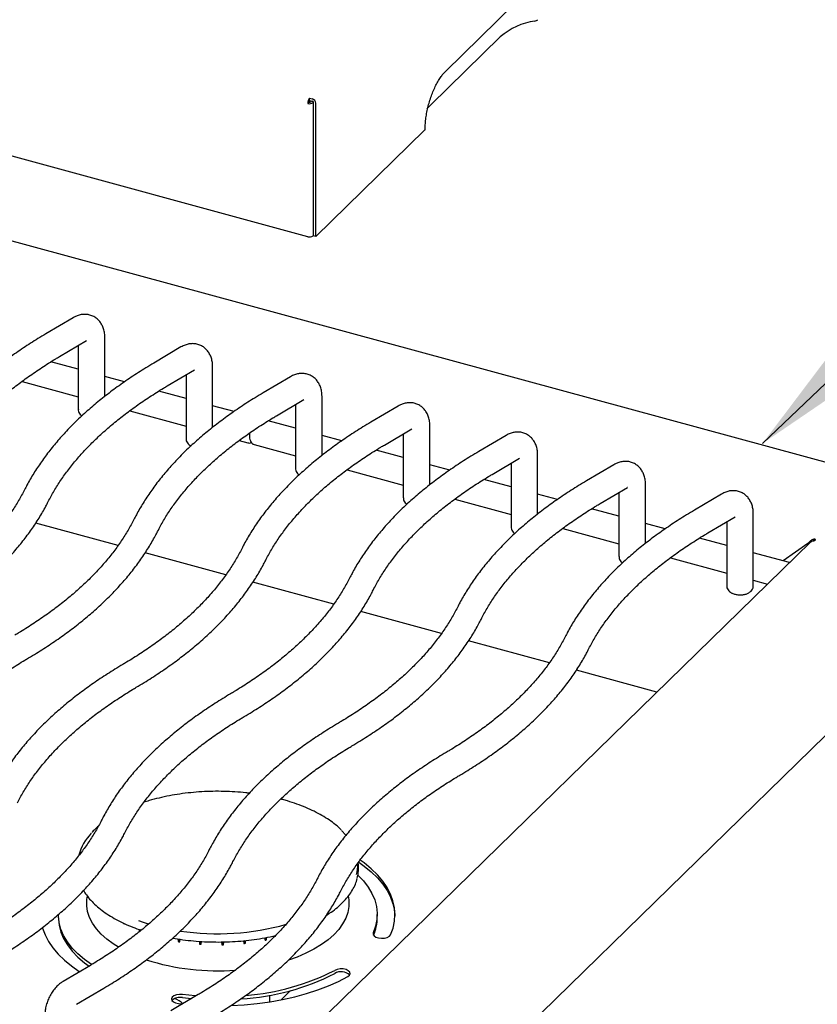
# Model space of a CAD drawing. Header units: inches. Extents: x 35 to 165, y 14 to 115.
# Tile 37 of 39: x 141 to 149, y 89 to 99. Entities that reach past the tile are written whole.
import ezdxf

# ---------------------------------------------------------------- set-up
doc = ezdxf.new("R2010")
doc.units = ezdxf.units.IN
doc.header["$LTSCALE"] = 12
doc.header["$MEASUREMENT"] = 0
doc.layers.add('FORMAT', color=7, linetype='Continuous')
doc.dimstyles.new('SLDDIMSTYLE2', dxfattribs={"dimtxt": 0.18, "dimasz": 1.56, "dimexe": 0, "dimexo": 0.0625, "dimgap": 0, "dimtad": 0, "dimtih": 1, "dimtoh": 1, "dimdec": 0, "dimrnd": 1e-09, "dimzin": 0, "dimdsep": 46, "dimlunit": 5, "dimtxsty": 'Standard', "dimsah": 1, "dimcen": 0.09, "dimadec": 0, "dimazin": 0, "dimtfac": 1.56, "dimtdec": 0, "dimtofl": 0, "dimtmove": 0, "dimatfit": 3, "dimfxl": 1, "dimfrac": 2, "dimtolj": 1, "dimtzin": 0, "dimarcsym": 0})

msp = doc.modelspace()

# ---------------------------------------------------------------- linework, layer by layer
at = {"color": 7, "linetype": 'Continuous', "lineweight": 25}
for p, q in [((143.8176, 96.9766), (129.106, 100.9749)), ((145.2741, 98.7243), (146.01, 99.4426)), ((145.8552, 99.0911), (145.1192, 98.3729)), ((143.8379, 98.4185), (143.8379, 98.4429)), ((143.8379, 98.4429), (143.8644, 98.4357)), ((143.8379, 98.4185), (143.8644, 98.4113)), ((143.8309, 98.3988), (143.8176, 98.3858)), ((143.8512, 98.402), (143.8615, 98.4121)), ((143.8764, 98.3952), (143.8776, 98.3964)), ((143.8777, 96.9856), (143.8777, 98.3948)), ((143.9029, 96.9788), (143.9029, 98.388)), ((145.0539, 98.1021), (143.9029, 96.9788)), ((151.1525, 94.0868), (136.9599, 97.944)), ((143.8777, 96.9873), (143.8764, 96.986)), ((143.9029, 96.9788), (143.8777, 96.9856)), ((141.3358, 96.12), (141.047, 95.9493)), ((141.1898, 95.7078), (141.4786, 95.8786)), ((141.3901, 95.8262), (141.3901, 95.148)), ((141.4786, 95.8786), (141.4784, 95.8785)), ((141.6706, 95.2876), (141.6706, 95.9114)), ((142.4767, 95.81), (142.1879, 95.6392)), ((141.3901, 95.5748), (141.1012, 95.6534)), ((142.8115, 94.9599), (142.8115, 95.6013)), ((141.8806, 95.4415), (141.6706, 95.4986)), ((142.3307, 95.3977), (142.6195, 95.5685)), ((142.531, 95.5162), (142.531, 94.8379)), ((142.6195, 95.5685), (142.6193, 95.5684)), ((140.7946, 95.446), (141.3901, 95.2841)), ((143.6342, 95.4954), (143.3454, 95.3246)), ((142.531, 95.2648), (142.2421, 95.3433)), ((143.0381, 95.127), (142.8115, 95.1885)), ((143.4882, 95.0832), (143.777, 95.2539)), ((143.6885, 95.2016), (143.6885, 94.5233)), ((143.777, 95.2539), (143.7768, 95.2538)), ((143.969, 94.663), (143.969, 95.2867)), ((144.7751, 95.1853), (144.4863, 95.0146)), ((141.9355, 95.1359), (142.531, 94.9741)), ((143.6885, 94.9502), (143.3995, 95.0287)), ((145.1099, 94.3529), (145.1099, 94.9767)), ((144.179, 94.8169), (143.969, 94.8739)), ((144.6291, 94.7731), (144.9179, 94.9438)), ((144.8294, 94.8915), (144.8294, 94.2133)), ((144.9179, 94.9438), (144.9177, 94.9437)), ((145.916, 94.8752), (145.6272, 94.7045)), ((143.0929, 94.8214), (143.1839, 94.7966)), ((143.2503, 94.7786), (143.6885, 94.6595)), ((144.8294, 94.6401), (144.5404, 94.7186)), ((146.2508, 94.0428), (146.2508, 94.6666)), ((145.3199, 94.5068), (145.1099, 94.5639)), ((145.77, 94.463), (146.0588, 94.6338)), ((145.9703, 94.5814), (145.9703, 93.9032)), ((146.0588, 94.6338), (146.0586, 94.6337)), ((147.0569, 94.5652), (146.7681, 94.3944)), ((144.2338, 94.5113), (144.8294, 94.3494)), ((145.9703, 94.33), (145.6813, 94.4086)), ((147.3917, 93.7328), (147.3917, 94.3565)), ((146.4608, 94.1967), (146.2508, 94.2538)), ((146.9109, 94.1529), (147.1997, 94.3237)), ((147.1112, 94.2714), (147.1112, 93.5931)), ((147.1997, 94.3237), (147.1995, 94.3236)), ((148.1978, 94.2551), (147.909, 94.0843)), ((145.3747, 94.2012), (145.9703, 94.0394)), ((147.1112, 94.02), (146.8222, 94.0985)), ((148.5326, 93.283), (148.5326, 94.0465)), ((141.8114, 93.7105), (140.9395, 93.9475)), ((147.6017, 93.8867), (147.3917, 93.9437)), ((148.0518, 93.8429), (148.3406, 94.0136)), ((148.2521, 93.9613), (148.2521, 93.283)), ((148.3406, 94.0136), (148.3404, 94.0135)), ((146.5156, 93.8911), (147.1112, 93.7293)), ((149.1371, 93.7456), (142.8711, 87.6298)), ((148.2521, 93.7099), (147.9631, 93.7884)), ((149.1106, 93.7319), (148.8472, 93.5482)), ((149.1715, 93.7535), (149.1715, 93.7779)), ((142.9522, 93.4004), (142.097, 93.6329)), ((148.9157, 93.5295), (148.5326, 93.6337)), ((144.3126, 86.8364), (151.1702, 93.5296)), ((147.6565, 93.5811), (148.2521, 93.4192)), ((144.0931, 93.0904), (143.2379, 93.3228)), ((148.5326, 93.343), (148.6828, 93.3021)), ((145.234, 92.7803), (144.3788, 93.0127)), ((146.3749, 92.4702), (145.5197, 92.7027)), ((147.5134, 92.1608), (146.6606, 92.3926)), ((141.4857, 90.0018), (141.4837, 89.99)), ((144.2486, 89.99), (144.2466, 90.0016)), ((141.1786, 89.8078), (141.1786, 89.7756)), ((144.5536, 89.7756), (144.5536, 89.8078)), ((142.0346, 89.649), (142.0343, 89.6347)), ((142.0484, 89.644), (142.0343, 89.6347)), ((142.0499, 89.6376), (142.0509, 89.6431)), ((143.3619, 89.5614), (143.3657, 89.5358)), ((143.3822, 89.5393), (143.3643, 89.5619)), ((143.3822, 89.5393), (143.3829, 89.5653)), ((142.4449, 89.5489), (142.446, 89.521)), ((142.4618, 89.5462), (142.446, 89.521)), ((142.463, 89.5182), (142.4668, 89.5455)), ((142.6721, 89.5239), (142.6743, 89.4934)), ((142.6822, 89.5232), (142.6743, 89.4934)), ((142.6919, 89.4921), (142.6954, 89.5223)), ((142.9053, 89.5176), (142.9084, 89.4866)), ((142.9061, 89.5176), (142.9084, 89.4866)), ((142.9262, 89.487), (142.9239, 89.5178)), ((142.9262, 89.487), (142.9289, 89.5179)), ((143.1375, 89.5302), (143.1412, 89.5009)), ((143.1586, 89.5029), (143.1468, 89.5311)), ((143.1586, 89.5029), (143.1603, 89.5324)), ((141.5178, 89.2699), (141.229, 89.0992)), ((141.3718, 88.8577), (141.6605, 89.0285)), ((142.6587, 88.9599), (142.3699, 88.7891)), ((143.4164, 88.8846), (143.4164, 88.954)), ((143.5369, 88.906), (143.6354, 89.0021)), ((142.4501, 88.8662), (142.497, 88.861)), ((142.4917, 88.9282), (142.5885, 88.9184))]:
    msp.add_line(p, q, dxfattribs=at)
at = {"color": 7, "linetype": 'Continuous', "lineweight": 25, "flags": 128}
for points in [[(145.0821, 98.3299), (145.0927, 98.3438), (145.1192, 98.3729)], [(149.1259, 93.7438), (149.1302, 93.743), (149.134, 93.7426)], [(149.1799, 93.7639), (149.1848, 93.7653), (149.1883, 93.7675), (149.1899, 93.7702), (149.1893, 93.7731), (149.1867, 93.7756), (149.1824, 93.7774), (149.1771, 93.7782), (149.1715, 93.7779)], [(144.1757, 90.6962), (144.222, 90.647), (144.2234, 90.6453)], [(144.358, 90.3606), (144.4146, 90.3202), (144.4893, 90.259), (144.5549, 90.1952), (144.6111, 90.129), (144.6575, 90.0609), (144.6939, 89.9911), (144.72, 89.9202), (144.7358, 89.8484), (144.7409, 89.7917)], [(144.6944, 89.5935), (144.7204, 89.6645), (144.736, 89.7362), (144.7411, 89.8084), (144.7358, 89.8806), (144.72, 89.9523), (144.6939, 90.0233), (144.6575, 90.093), (144.6111, 90.1612), (144.5549, 90.2273), (144.4893, 90.2912), (144.4146, 90.3523), (144.3743, 90.3816)], [(144.3487, 90.2229), (144.4065, 90.1627), (144.457, 90.0977), (144.4971, 90.0309), (144.5267, 89.9625), (144.5455, 89.8932), (144.5534, 89.8233), (144.5503, 89.7534), (144.5364, 89.6838), (144.5116, 89.6149)], [(141.814, 89.4614), (141.7604, 89.4956), (141.6915, 89.5468), (141.6316, 89.601), (141.581, 89.6577), (141.5403, 89.7164), (141.5096, 89.7767), (141.4892, 89.8382), (141.4793, 89.9003), (141.48, 89.9627), (141.4837, 89.99)], [(144.2486, 89.99), (144.2529, 89.9547), (144.2523, 89.8923), (144.241, 89.8302), (144.2193, 89.7689), (144.1873, 89.7088), (144.1453, 89.6503), (144.0935, 89.5939), (144.0324, 89.5401), (143.9624, 89.4892), (143.8841, 89.4417), (143.798, 89.3978), (143.7048, 89.358), (143.614, 89.3254)], [(141.5296, 89.2772), (141.4563, 89.3302), (141.3862, 89.3902), (141.3258, 89.4529), (141.2753, 89.5178), (141.2352, 89.5847), (141.2056, 89.653), (141.1868, 89.7223), (141.1789, 89.7922), (141.1786, 89.8078)], [(141.1786, 89.7756), (141.1789, 89.7601), (141.1868, 89.6902), (141.2056, 89.6209), (141.2352, 89.5526), (141.2753, 89.4857), (141.3258, 89.4207), (141.3862, 89.358), (141.4563, 89.298), (141.5046, 89.2622)], [(141.0095, 89.6728), (141.0123, 89.6632), (141.0384, 89.5923), (141.0748, 89.5225), (141.1212, 89.4544), (141.1773, 89.3882), (141.2429, 89.3244), (141.3176, 89.2633), (141.401, 89.2052), (141.4045, 89.2029)], [(142.133, 89.7065), (142.0785, 89.7236), (142.0323, 89.7395)], [(144.5116, 89.6149), (144.51, 89.5982), (144.5196, 89.5822), (144.5393, 89.5688), (144.5666, 89.5597), (144.5984, 89.556), (144.6307, 89.5581), (144.6596, 89.5658), (144.6818, 89.5781), (144.6944, 89.5935)], [(143.0033, 88.8447), (143.0075, 88.8448), (143.1468, 88.853), (143.2845, 88.8664), (143.42, 88.8852), (143.5523, 88.9091), (143.6808, 88.938), (143.8047, 88.9718), (143.9234, 89.0102), (144.0361, 89.0532), (144.1424, 89.1003), (144.2414, 89.1514)], [(144.2414, 89.1514), (144.2591, 89.1655), (144.2663, 89.1818), (144.2622, 89.1985), (144.2474, 89.2134), (144.2235, 89.2248), (144.1935, 89.2313), (144.161, 89.2321), (144.1298, 89.2272), (144.1039, 89.217)], [(142.4917, 88.9603), (142.4592, 88.9611), (142.4281, 88.9562), (142.4021, 88.9461), (142.3845, 88.932), (142.3773, 88.9156), (142.3813, 88.899), (142.3962, 88.8841), (142.4201, 88.8727), (142.4501, 88.8662)], [(142.6365, 88.9467), (142.6253, 88.9476), (142.4917, 88.9603)]]:
    msp.add_lwpolyline(points, dxfattribs=at)
at = {"color": 7, "linetype": 'Continuous', "lineweight": 25}
for centre, radius, start, end in [((146.3284, 98.5359), 0.7296, 98.47656, 130.43957), ((146.2116, 99.3193), 0.0625, 278.47728, 310.43988), ((143.9066, 98.3863), 0.089, 140.51292, 180.34346), ((143.8616, 98.399), 0.0307, 140.51549, 180.3409), ((143.8502, 98.3848), 0.0528, 3.39151, 74.33386), ((143.8375, 98.4498), 0.067, 252.696, 305.39895), ((143.8378, 98.4209), 0.0231, 252.69649, 305.40031), ((143.8595, 98.3937), 0.0182, 3.39574, 74.32963), ((145.0408, 98.1172), 0.02, 311.06591, 357.53457), ((143.8375, 97.0406), 0.067, 252.696, 305.39895), ((141.9079, 90.2976), 0.5298, 135.90338, 165.0801), ((143.9467, 90.3396), 0.401, 344.41239, 0.43483), ((143.9546, 90.299), 0.4014, 344.09818, 7.75703), ((144.0809, 89.7779), 0.4727, 336.41882, 359.72918), ((142.4659, 90.7633), 1.2071, 240.05916, 240.71226), ((142.8641, 92.2913), 2.6874, 261.56628, 285.69491), ((142.8379, 91.8354), 2.3474, 260.38974, 260.80935), ((142.864, 92.0502), 2.5638, 265.7563, 266.15172), ((142.8661, 92.0963), 2.61, 270.92775, 271.31862), ((142.8761, 91.9655), 2.4788, 276.14065, 276.54565), ((142.9191, 91.7037), 2.2133, 281.6401, 282.07646), ((142.8601, 91.6854), 2.4737, 252.33837, 274.5189), ((142.9752, 91.3828), 2.4708, 273.19112, 297.18275), ((142.9768, 91.4175), 2.4723, 274.31389, 297.12154), ((144.1709, 89.0679), 0.1348, 48.02558, 119.80998), ((142.4655, 88.8127), 0.1184, 77.20079, 134.50311), ((142.3221, 88.6881), 0.2457, 44.74678, 69.13656)]:
    msp.add_arc(centre, radius, start, end, dxfattribs=at)
for points, knots in [([(145.0607, 98.1163), (145.0608, 98.1259), (145.0611, 98.1536), (145.0647, 98.2026), (145.0729, 98.2635), (145.085, 98.3262), (145.1009, 98.3892), (145.1203, 98.4512), (145.1425, 98.5106), (145.1672, 98.5661), (145.1937, 98.6166), (145.2211, 98.6607), (145.2484, 98.6976), (145.2657, 98.7156), (145.2741, 98.7243)], [0, 0, 0, 0, 0.0458191, 0.1325972, 0.2199469, 0.3077759, 0.3958756, 0.4840702, 0.5721607, 0.6599563, 0.7472612, 0.8338331, 0.919379, 1, 1, 1, 1]), ([(141.6706, 95.9114), (141.6703, 95.9219), (141.6696, 95.9488), (141.6622, 95.9898), (141.6471, 96.0326), (141.6253, 96.0701), (141.5976, 96.1018), (141.5637, 96.1276), (141.5248, 96.1459), (141.4827, 96.1553), (141.4406, 96.1559), (141.3992, 96.1485), (141.3642, 96.1357), (141.3437, 96.1244), (141.3358, 96.12)], [0, 0, 0, 0, 0.06285552, 0.1605397, 0.25304517, 0.34110784, 0.42627548, 0.50994262, 0.5999816, 0.68675405, 0.77165733, 0.85690874, 0.944718, 1, 1, 1, 1]), ([(141.047, 95.9493), (141.0189, 95.9324), (140.9374, 95.8836), (140.8078, 95.8003), (140.6609, 95.6983), (140.5217, 95.5931), (140.3901, 95.485), (140.2666, 95.3741), (140.1513, 95.2606), (140.0444, 95.1447), (139.9462, 95.0265), (139.8567, 94.9062), (139.7763, 94.7841), (139.719, 94.6852), (139.6891, 94.6271), (139.6806, 94.6107)], [0, 0, 0, 0, 0.0442602, 0.1283711, 0.2125047, 0.2966447, 0.3807733, 0.4648717, 0.5489165, 0.6328785, 0.7167246, 0.800417, 0.8839164, 0.9671838, 1, 1, 1, 1]), ([(142.8115, 95.6013), (142.8112, 95.6118), (142.8105, 95.6387), (142.8031, 95.6797), (142.788, 95.7225), (142.7662, 95.76), (142.7385, 95.7917), (142.7046, 95.8175), (142.6657, 95.8358), (142.6236, 95.8452), (142.5815, 95.8458), (142.5401, 95.8384), (142.5051, 95.8257), (142.4846, 95.8143), (142.4767, 95.81)], [0, 0, 0, 0, 0.0628555, 0.1605397, 0.2530452, 0.3411078, 0.4262755, 0.5099426, 0.5999816, 0.686754, 0.7716572, 0.8569086, 0.944718, 1, 1, 1, 1]), ([(139.931, 94.4842), (139.9411, 94.5037), (139.9708, 94.561), (140.0268, 94.6554), (140.1019, 94.7669), (140.1857, 94.8768), (140.278, 94.9852), (140.3787, 95.0917), (140.4875, 95.1963), (140.6045, 95.2989), (140.7293, 95.3992), (140.862, 95.4971), (141.0023, 95.5925), (141.1131, 95.6622), (141.1768, 95.7001), (141.1898, 95.7078)], [0, 0, 0, 0, 0.0442631, 0.1300818, 0.2156379, 0.3009126, 0.3859605, 0.4708328, 0.5555754, 0.6402272, 0.7248201, 0.8093797, 0.8939258, 0.9784712, 1, 1, 1, 1]), ([(142.1879, 95.6392), (142.1598, 95.6224), (142.0783, 95.5736), (141.9487, 95.4902), (141.8018, 95.3882), (141.6626, 95.283), (141.531, 95.1749), (141.4075, 95.0641), (141.2922, 94.9506), (141.1853, 94.8346), (141.0871, 94.7164), (140.9976, 94.5961), (140.9172, 94.474), (140.8599, 94.3752), (140.83, 94.317), (140.8215, 94.3006)], [0, 0, 0, 0, 0.0442602, 0.1283711, 0.2125047, 0.2966447, 0.3807733, 0.4648717, 0.5489165, 0.6328785, 0.7167246, 0.800417, 0.8839164, 0.9671838, 1, 1, 1, 1]), ([(143.969, 95.2867), (143.9687, 95.2973), (143.968, 95.3241), (143.9606, 95.3651), (143.9454, 95.4079), (143.9237, 95.4454), (143.896, 95.4771), (143.8621, 95.5029), (143.8232, 95.5212), (143.7811, 95.5306), (143.739, 95.5313), (143.6976, 95.5238), (143.6626, 95.5111), (143.6421, 95.4998), (143.6342, 95.4954)], [0, 0, 0, 0, 0.0628555, 0.1605397, 0.2530452, 0.3411078, 0.4262755, 0.5099425, 0.5999817, 0.686754, 0.7716572, 0.8569087, 0.9447179, 1, 1, 1, 1]), ([(141.0719, 94.1741), (141.082, 94.1936), (141.1117, 94.2509), (141.1677, 94.3453), (141.2428, 94.4568), (141.3266, 94.5668), (141.4189, 94.6751), (141.5196, 94.7817), (141.6284, 94.8863), (141.7454, 94.9888), (141.8702, 95.0891), (142.0029, 95.1871), (142.1432, 95.2824), (142.254, 95.3521), (142.3177, 95.39), (142.3307, 95.3977)], [0, 0, 0, 0, 0.04426308, 0.13008176, 0.21563795, 0.30091262, 0.38596048, 0.47083279, 0.55557543, 0.64022723, 0.72482006, 0.80937972, 0.8939258, 0.97847118, 1, 1, 1, 1]), ([(143.3454, 95.3246), (143.3173, 95.3078), (143.2358, 95.259), (143.1062, 95.1756), (142.9593, 95.0736), (142.82, 94.9685), (142.6885, 94.8604), (142.565, 94.7495), (142.4497, 94.636), (142.3428, 94.52), (142.2446, 94.4018), (142.1551, 94.2816), (142.0747, 94.1594), (142.0174, 94.0606), (141.9875, 94.0024), (141.979, 93.986)], [0, 0, 0, 0, 0.0442602, 0.1283711, 0.2125047, 0.2966447, 0.3807733, 0.4648717, 0.5489165, 0.6328785, 0.7167246, 0.800417, 0.8839164, 0.9671838, 1, 1, 1, 1]), ([(145.1099, 94.9767), (145.1096, 94.9872), (145.1089, 95.0141), (145.1015, 95.0551), (145.0863, 95.0978), (145.0646, 95.1353), (145.0369, 95.167), (145.003, 95.1929), (144.9641, 95.2111), (144.922, 95.2205), (144.8799, 95.2212), (144.8385, 95.2137), (144.8035, 95.201), (144.783, 95.1897), (144.7751, 95.1853)], [0, 0, 0, 0, 0.0628555, 0.1605396, 0.2530452, 0.3411078, 0.4262753, 0.5099425, 0.5999816, 0.6867539, 0.7716572, 0.8569086, 0.9447178, 1, 1, 1, 1]), ([(141.391, 95.1486), (141.3907, 95.1462), (141.3894, 95.1354), (141.3961, 95.1168), (141.4092, 95.0961), (141.422, 95.0861), (141.4284, 95.0812)], [0, 0, 0, 0, 0.087636, 0.4008636, 0.701713, 1, 1, 1, 1]), ([(142.2294, 93.8595), (142.2395, 93.879), (142.2692, 93.9363), (142.3252, 94.0307), (142.4003, 94.1422), (142.4841, 94.2522), (142.5764, 94.3605), (142.677, 94.4671), (142.7859, 94.5717), (142.9028, 94.6742), (143.0277, 94.7746), (143.1604, 94.8725), (143.3007, 94.9678), (143.4115, 95.0375), (143.4752, 95.0755), (143.4882, 95.0832)], [0, 0, 0, 0, 0.04426308, 0.13008176, 0.21563794, 0.30091262, 0.38596048, 0.47083279, 0.55557543, 0.64022723, 0.72482006, 0.80937971, 0.8939258, 0.97847117, 1, 1, 1, 1]), ([(144.4863, 95.0146), (144.4582, 94.9977), (144.3767, 94.9489), (144.2471, 94.8656), (144.1002, 94.7635), (143.9609, 94.6584), (143.8294, 94.5503), (143.7059, 94.4394), (143.5906, 94.3259), (143.4837, 94.21), (143.3855, 94.0918), (143.296, 93.9715), (143.2156, 93.8494), (143.1583, 93.7505), (143.1284, 93.6924), (143.1199, 93.6759)], [0, 0, 0, 0, 0.0442601, 0.1283711, 0.2125047, 0.2966447, 0.3807733, 0.4648717, 0.5489165, 0.6328785, 0.7167246, 0.800417, 0.8839164, 0.9671838, 1, 1, 1, 1]), ([(143.2047, 94.9013), (143.2036, 94.8935), (143.2007, 94.874), (143.202, 94.8447), (143.2083, 94.8176), (143.2207, 94.7968), (143.235, 94.7834), (143.2461, 94.7807), (143.2501, 94.7797)], [0, 0, 0, 0, 0.1434662, 0.3577113, 0.587069, 0.7554937, 0.9112278, 1, 1, 1, 1]), ([(146.2508, 94.6666), (146.2505, 94.6771), (146.2498, 94.704), (146.2424, 94.745), (146.2272, 94.7878), (146.2055, 94.8253), (146.1778, 94.857), (146.1439, 94.8828), (146.105, 94.9011), (146.0629, 94.9105), (146.0208, 94.9111), (145.9794, 94.9037), (145.9444, 94.891), (145.9239, 94.8796), (145.916, 94.8752)], [0, 0, 0, 0, 0.0628555, 0.1605397, 0.2530453, 0.3411079, 0.4262754, 0.5099426, 0.5999817, 0.686754, 0.7716573, 0.8569087, 0.944718, 1, 1, 1, 1]), ([(142.5319, 94.8385), (142.5316, 94.8362), (142.5303, 94.8254), (142.5369, 94.8066), (142.5506, 94.786), (142.5663, 94.7716), (142.5785, 94.7657), (142.5827, 94.7637)], [0, 0, 0, 0, 0.07403931, 0.33866917, 0.59284189, 0.85990421, 1, 1, 1, 1]), ([(143.1842, 94.7976), (143.1869, 94.7966), (143.1964, 94.7932), (143.2098, 94.7947), (143.2181, 94.7988), (143.2202, 94.7998)], [0, 0, 0, 0, 0.2305092, 0.8027793, 1, 1, 1, 1]), ([(143.3703, 93.5495), (143.3804, 93.569), (143.4101, 93.6263), (143.4661, 93.7207), (143.5412, 93.8321), (143.625, 93.9421), (143.7173, 94.0504), (143.8179, 94.157), (143.9268, 94.2616), (144.0437, 94.3642), (144.1686, 94.4645), (144.3013, 94.5624), (144.4416, 94.6578), (144.5524, 94.7275), (144.6161, 94.7654), (144.6291, 94.7731)], [0, 0, 0, 0, 0.0442631, 0.1300818, 0.215638, 0.3009126, 0.3859605, 0.4708328, 0.5555754, 0.6402272, 0.7248201, 0.8093797, 0.8939258, 0.9784712, 1, 1, 1, 1]), ([(145.6272, 94.7045), (145.5991, 94.6877), (145.5176, 94.6388), (145.388, 94.5555), (145.2411, 94.4535), (145.1018, 94.3483), (144.9703, 94.2402), (144.8468, 94.1294), (144.7315, 94.0159), (144.6246, 93.8999), (144.5264, 93.7817), (144.4369, 93.6614), (144.3565, 93.5393), (144.2992, 93.4404), (144.2693, 93.3823), (144.2608, 93.3659)], [0, 0, 0, 0, 0.04426016, 0.12837109, 0.21250474, 0.29664468, 0.38077327, 0.46487167, 0.54891646, 0.6328785, 0.71672458, 0.80041702, 0.88391642, 0.96718377, 1, 1, 1, 1]), ([(147.3917, 94.3565), (147.3914, 94.367), (147.3907, 94.3939), (147.3833, 94.4349), (147.3681, 94.4777), (147.3464, 94.5152), (147.3187, 94.5469), (147.2848, 94.5727), (147.2459, 94.591), (147.2038, 94.6004), (147.1617, 94.601), (147.1203, 94.5936), (147.0853, 94.5809), (147.0648, 94.5695), (147.0569, 94.5652)], [0, 0, 0, 0, 0.0628555, 0.1605397, 0.2530452, 0.3411079, 0.4262756, 0.5099425, 0.5999817, 0.6867543, 0.771657, 0.8569087, 0.944718, 1, 1, 1, 1]), ([(143.6893, 94.524), (143.6891, 94.5216), (143.6878, 94.5108), (143.6945, 94.4921), (143.7075, 94.4715), (143.7204, 94.4615), (143.7268, 94.4565)], [0, 0, 0, 0, 0.087636, 0.4008634, 0.7017123, 1, 1, 1, 1]), ([(144.5112, 93.2394), (144.5213, 93.2589), (144.551, 93.3162), (144.607, 93.4106), (144.6821, 93.5221), (144.7659, 93.632), (144.8582, 93.7404), (144.9588, 93.8469), (145.0677, 93.9516), (145.1846, 94.0541), (145.3095, 94.1544), (145.4422, 94.2523), (145.5825, 94.3477), (145.6933, 94.4174), (145.757, 94.4553), (145.77, 94.463)], [0, 0, 0, 0, 0.0442631, 0.1300818, 0.215638, 0.3009126, 0.3859605, 0.4708328, 0.5555754, 0.6402272, 0.7248201, 0.8093797, 0.8939258, 0.9784712, 1, 1, 1, 1]), ([(146.7681, 94.3944), (146.74, 94.3776), (146.6585, 94.3288), (146.5289, 94.2454), (146.382, 94.1434), (146.2427, 94.0382), (146.1112, 93.9302), (145.9877, 93.8193), (145.8724, 93.7058), (145.7655, 93.5898), (145.6673, 93.4716), (145.5778, 93.3513), (145.4974, 93.2292), (145.4401, 93.1304), (145.4102, 93.0722), (145.4017, 93.0558)], [0, 0, 0, 0, 0.0442602, 0.1283711, 0.2125048, 0.2966447, 0.3807733, 0.4648717, 0.5489165, 0.6328785, 0.7167246, 0.800417, 0.8839164, 0.9671838, 1, 1, 1, 1]), ([(140.8215, 94.3006), (140.8114, 94.2811), (140.7818, 94.2238), (140.7258, 94.1294), (140.6507, 94.0179), (140.5668, 93.9079), (140.4745, 93.7996), (140.3739, 93.6931), (140.265, 93.5884), (140.1481, 93.4859), (140.0232, 93.3856), (139.8906, 93.2876), (139.7503, 93.1923), (139.6394, 93.1226), (139.5757, 93.0847), (139.5628, 93.077)], [0, 0, 0, 0, 0.0442632, 0.1300818, 0.2156379, 0.3009127, 0.3859604, 0.4708328, 0.5555755, 0.6402273, 0.7248202, 0.8093797, 0.8939259, 0.9784712, 1, 1, 1, 1]), ([(148.5326, 94.0465), (148.5323, 94.057), (148.5316, 94.0838), (148.5242, 94.1249), (148.509, 94.1676), (148.4873, 94.2051), (148.4596, 94.2368), (148.4257, 94.2627), (148.3868, 94.2809), (148.3447, 94.2903), (148.3026, 94.291), (148.2612, 94.2835), (148.2262, 94.2708), (148.2057, 94.2595), (148.1978, 94.2551)], [0, 0, 0, 0, 0.0628555, 0.1605396, 0.2530453, 0.3411079, 0.4262757, 0.5099426, 0.5999817, 0.6867543, 0.7716571, 0.8569087, 0.944718, 1, 1, 1, 1]), ([(139.7055, 92.8355), (139.7336, 92.8523), (139.8152, 92.9011), (139.9447, 92.9845), (140.0916, 93.0865), (140.2309, 93.1917), (140.3624, 93.2998), (140.4859, 93.4106), (140.6012, 93.5241), (140.7081, 93.6401), (140.8063, 93.7583), (140.8958, 93.8786), (140.9762, 94.0007), (141.0335, 94.0995), (141.0635, 94.1577), (141.0719, 94.1741)], [0, 0, 0, 0, 0.0442602, 0.1283711, 0.2125047, 0.2966446, 0.3807732, 0.4648717, 0.5489163, 0.6328785, 0.7167245, 0.800417, 0.8839163, 0.9671838, 1, 1, 1, 1]), ([(144.8302, 94.2139), (144.83, 94.2115), (144.8287, 94.2007), (144.8354, 94.1821), (144.8484, 94.1614), (144.8613, 94.1514), (144.8677, 94.1464)], [0, 0, 0, 0, 0.0876361, 0.4008627, 0.7017125, 1, 1, 1, 1]), ([(145.6521, 92.9293), (145.6622, 92.9488), (145.6919, 93.0061), (145.7478, 93.1005), (145.823, 93.212), (145.9068, 93.322), (145.9991, 93.4303), (146.0997, 93.5369), (146.2086, 93.6415), (146.3255, 93.744), (146.4504, 93.8443), (146.5831, 93.9423), (146.7234, 94.0376), (146.8342, 94.1073), (146.8979, 94.1452), (146.9109, 94.1529)], [0, 0, 0, 0, 0.0442631, 0.1300818, 0.215638, 0.3009126, 0.3859605, 0.4708328, 0.5555754, 0.6402272, 0.7248201, 0.8093797, 0.8939258, 0.9784712, 1, 1, 1, 1]), ([(147.909, 94.0843), (147.8809, 94.0675), (147.7994, 94.0187), (147.6698, 93.9353), (147.5229, 93.8333), (147.3836, 93.7282), (147.2521, 93.6201), (147.1286, 93.5092), (147.0133, 93.3957), (146.9064, 93.2798), (146.8082, 93.1615), (146.7187, 93.0413), (146.6383, 92.9191), (146.581, 92.8203), (146.5511, 92.7622), (146.5426, 92.7457)], [0, 0, 0, 0, 0.0442602, 0.1283711, 0.2125048, 0.2966447, 0.3807733, 0.4648717, 0.5489165, 0.6328785, 0.7167246, 0.800417, 0.8839164, 0.9671838, 1, 1, 1, 1]), ([(141.979, 93.986), (141.9689, 93.9665), (141.9392, 93.9092), (141.8833, 93.8148), (141.8081, 93.7033), (141.7243, 93.5934), (141.632, 93.485), (141.5314, 93.3785), (141.4225, 93.2739), (141.3056, 93.1713), (141.1807, 93.071), (141.048, 92.9731), (140.9078, 92.8777), (140.7969, 92.808), (140.7332, 92.7701), (140.7202, 92.7624)], [0, 0, 0, 0, 0.0442632, 0.1300818, 0.2156379, 0.3009127, 0.3859604, 0.4708328, 0.5555755, 0.6402273, 0.7248202, 0.8093798, 0.8939259, 0.9784712, 1, 1, 1, 1]), ([(140.863, 92.5209), (140.8911, 92.5378), (140.9726, 92.5866), (141.1022, 92.6699), (141.2491, 92.7719), (141.3884, 92.8771), (141.5199, 92.9852), (141.6434, 93.0961), (141.7587, 93.2096), (141.8656, 93.3255), (141.9638, 93.4437), (142.0533, 93.564), (142.1337, 93.6861), (142.191, 93.785), (142.2209, 93.8431), (142.2294, 93.8595)], [0, 0, 0, 0, 0.0442601, 0.1283711, 0.2125047, 0.2966446, 0.3807732, 0.4648717, 0.5489163, 0.6328785, 0.7167245, 0.800417, 0.8839163, 0.9671838, 1, 1, 1, 1]), ([(145.9711, 93.9038), (145.9709, 93.9014), (145.9696, 93.8906), (145.9763, 93.872), (145.9893, 93.8513), (146.0022, 93.8413), (146.0086, 93.8364)], [0, 0, 0, 0, 0.0876361, 0.4008627, 0.7017125, 1, 1, 1, 1]), ([(146.793, 92.6193), (146.8031, 92.6387), (146.8328, 92.696), (146.8887, 92.7905), (146.9639, 92.9019), (147.0477, 93.0119), (147.14, 93.1202), (147.2406, 93.2268), (147.3495, 93.3314), (147.4664, 93.434), (147.5913, 93.5343), (147.724, 93.6322), (147.8643, 93.7276), (147.9751, 93.7972), (148.0388, 93.8352), (148.0518, 93.8429)], [0, 0, 0, 0, 0.0442631, 0.1300818, 0.215638, 0.3009126, 0.3859605, 0.4708328, 0.5555754, 0.6402272, 0.7248201, 0.8093797, 0.8939258, 0.9784712, 1, 1, 1, 1]), ([(149.1715, 93.7779), (149.1655, 93.7762), (149.1594, 93.7736), (149.1478, 93.7669), (149.1421, 93.7629), (149.1316, 93.7541), (149.1267, 93.7495), (149.1179, 93.7403), (149.114, 93.7358), (149.1106, 93.7319)], [0, 0, 0, 0, 0.25, 0.25, 0.5, 0.5, 0.75, 0.75, 1, 1, 1, 1]), ([(149.1135, 93.7347), (149.1178, 93.7383), (149.1239, 93.7436), (149.133, 93.7477), (149.1374, 93.7484), (149.1395, 93.7488)], [0, 0, 0, 0, 0.5281133, 0.7702653, 1, 1, 1, 1]), ([(149.1377, 93.7451), (149.1391, 93.7468), (149.1449, 93.7536), (149.1597, 93.7609), (149.1732, 93.7629), (149.1799, 93.7639)], [0, 0, 0, 0, 0.1369398, 0.5684695, 1, 1, 1, 1]), ([(143.1199, 93.6759), (143.1098, 93.6564), (143.0801, 93.5992), (143.0242, 93.5047), (142.949, 93.3933), (142.8652, 93.2833), (142.7729, 93.175), (142.6723, 93.0684), (142.5634, 92.9638), (142.4465, 92.8612), (142.3216, 92.7609), (142.1889, 92.663), (142.0487, 92.5676), (141.9378, 92.4979), (141.8741, 92.46), (141.8611, 92.4523)], [0, 0, 0, 0, 0.04426317, 0.13008176, 0.21563794, 0.30091266, 0.38596044, 0.47083283, 0.55557547, 0.64022727, 0.72482017, 0.80937975, 0.8939259, 0.97847118, 1, 1, 1, 1]), ([(142.0039, 92.2109), (142.032, 92.2277), (142.1135, 92.2765), (142.2431, 92.3598), (142.39, 92.4619), (142.5293, 92.567), (142.6608, 92.6751), (142.7843, 92.786), (142.8996, 92.8995), (143.0065, 93.0154), (143.1047, 93.1336), (143.1942, 93.2539), (143.2746, 93.376), (143.3319, 93.4749), (143.3618, 93.533), (143.3703, 93.5495)], [0, 0, 0, 0, 0.0442602, 0.1283711, 0.2125047, 0.2966446, 0.3807732, 0.4648717, 0.5489163, 0.6328785, 0.7167245, 0.800417, 0.8839164, 0.9671838, 1, 1, 1, 1]), ([(147.112, 93.5937), (147.1118, 93.5914), (147.1105, 93.5806), (147.1172, 93.5619), (147.1302, 93.5412), (147.1431, 93.5313), (147.1495, 93.5263)], [0, 0, 0, 0, 0.0876359, 0.4008644, 0.7017134, 1, 1, 1, 1]), ([(144.2608, 93.3659), (144.2507, 93.3464), (144.221, 93.2891), (144.1651, 93.1947), (144.0899, 93.0832), (144.0061, 92.9732), (143.9138, 92.8649), (143.8132, 92.7583), (143.7043, 92.6537), (143.5874, 92.5512), (143.4625, 92.4508), (143.3298, 92.3529), (143.1896, 92.2576), (143.0787, 92.1879), (143.015, 92.1499), (143.002, 92.1422)], [0, 0, 0, 0, 0.0442632, 0.1300818, 0.2156379, 0.3009126, 0.3859604, 0.4708328, 0.5555755, 0.6402273, 0.7248202, 0.8093797, 0.8939259, 0.9784712, 1, 1, 1, 1]), ([(143.1448, 91.9008), (143.1729, 91.9176), (143.2544, 91.9664), (143.384, 92.0498), (143.5309, 92.1518), (143.6702, 92.257), (143.8017, 92.365), (143.9252, 92.4759), (144.0405, 92.5894), (144.1474, 92.7054), (144.2456, 92.8236), (144.3351, 92.9438), (144.4155, 93.066), (144.4728, 93.1648), (144.5027, 93.223), (144.5112, 93.2394)], [0, 0, 0, 0, 0.04426015, 0.1283711, 0.21250473, 0.2966446, 0.38077323, 0.46487167, 0.54891634, 0.63287846, 0.71672451, 0.80041703, 0.88391634, 0.96718377, 1, 1, 1, 1]), ([(148.2529, 93.2837), (148.2527, 93.2813), (148.2514, 93.2705), (148.258, 93.2518), (148.2716, 93.231), (148.2916, 93.2139), (148.3176, 93.2004), (148.3496, 93.1912), (148.3853, 93.1872), (148.4217, 93.189), (148.4566, 93.1966), (148.4866, 93.2096), (148.5099, 93.2274), (148.5251, 93.2487), (148.5328, 93.2682), (148.5317, 93.2799), (148.5314, 93.2833)], [0, 0, 0, 0, 0.0198582, 0.0908368, 0.1590102, 0.2306407, 0.3103146, 0.3969505, 0.4838964, 0.5705683, 0.6585697, 0.7500353, 0.8302922, 0.9024891, 0.971467, 1, 1, 1, 1]), ([(145.4017, 93.0558), (145.3916, 93.0363), (145.3619, 92.979), (145.306, 92.8846), (145.2308, 92.7731), (145.147, 92.6631), (145.0547, 92.5548), (144.9541, 92.4483), (144.8452, 92.3436), (144.7283, 92.2411), (144.6034, 92.1408), (144.4707, 92.0428), (144.3304, 91.9475), (144.2196, 91.8778), (144.1559, 91.8399), (144.1429, 91.8322)], [0, 0, 0, 0, 0.0442632, 0.1300818, 0.2156379, 0.3009127, 0.3859604, 0.4708328, 0.5555755, 0.6402273, 0.7248202, 0.8093798, 0.8939259, 0.9784712, 1, 1, 1, 1]), ([(144.2857, 91.5907), (144.3138, 91.6075), (144.3953, 91.6563), (144.5249, 91.7397), (144.6718, 91.8417), (144.8111, 91.9469), (144.9426, 92.055), (145.0661, 92.1658), (145.1814, 92.2793), (145.2883, 92.3953), (145.3865, 92.5135), (145.476, 92.6338), (145.5564, 92.7559), (145.6137, 92.8547), (145.6436, 92.9129), (145.6521, 92.9293)], [0, 0, 0, 0, 0.04426014, 0.1283711, 0.21250472, 0.29664459, 0.38077323, 0.46487167, 0.54891634, 0.63287846, 0.71672451, 0.80041704, 0.88391637, 0.9671838, 1, 1, 1, 1]), ([(146.5426, 92.7457), (146.5325, 92.7262), (146.5028, 92.6689), (146.4469, 92.5745), (146.3717, 92.463), (146.2879, 92.3531), (146.1956, 92.2447), (146.095, 92.1382), (145.9861, 92.0336), (145.8692, 91.931), (145.7443, 91.8307), (145.6116, 91.7328), (145.4713, 91.6374), (145.3605, 91.5677), (145.2968, 91.5298), (145.2838, 91.5221)], [0, 0, 0, 0, 0.0442632, 0.1300818, 0.2156379, 0.3009127, 0.3859604, 0.4708328, 0.5555755, 0.6402273, 0.7248202, 0.8093797, 0.8939259, 0.9784712, 1, 1, 1, 1]), ([(145.4266, 91.2806), (145.4547, 91.2975), (145.5362, 91.3463), (145.6658, 91.4296), (145.8127, 91.5317), (145.952, 91.6368), (146.0835, 91.7449), (146.207, 91.8558), (146.3223, 91.9693), (146.4292, 92.0852), (146.5274, 92.2034), (146.6169, 92.3237), (146.6973, 92.4458), (146.7546, 92.5447), (146.7845, 92.6028), (146.793, 92.6193)], [0, 0, 0, 0, 0.0442601, 0.1283711, 0.2125047, 0.2966446, 0.3807732, 0.4648717, 0.5489163, 0.6328785, 0.7167245, 0.800417, 0.8839164, 0.9671838, 1, 1, 1, 1]), ([(139.6042, 91.2973), (139.6143, 91.3168), (139.644, 91.3741), (139.7, 91.4685), (139.7751, 91.58), (139.859, 91.6899), (139.9512, 91.7983), (140.0519, 91.9048), (140.1607, 92.0095), (140.2777, 92.112), (140.4026, 92.2123), (140.5352, 92.3103), (140.6755, 92.4056), (140.7863, 92.4753), (140.8501, 92.5132), (140.863, 92.5209)], [0, 0, 0, 0, 0.0442631, 0.1300817, 0.2156379, 0.3009126, 0.3859604, 0.4708328, 0.5555755, 0.6402273, 0.7248202, 0.8093797, 0.8939259, 0.9784712, 1, 1, 1, 1]), ([(141.8611, 92.4523), (141.833, 92.4355), (141.7515, 92.3867), (141.6219, 92.3033), (141.475, 92.2013), (141.3358, 92.0961), (141.2043, 91.9881), (141.0807, 91.8772), (140.9654, 91.7637), (140.8586, 91.6477), (140.7603, 91.5295), (140.6708, 91.4093), (140.5904, 91.2871), (140.5331, 91.1883), (140.5032, 91.1301), (140.4947, 91.1137)], [0, 0, 0, 0, 0.0442601, 0.1283711, 0.2125047, 0.2966446, 0.3807732, 0.4648717, 0.5489163, 0.6328784, 0.7167245, 0.800417, 0.8839164, 0.9671838, 1, 1, 1, 1]), ([(140.7451, 90.9872), (140.7552, 91.0067), (140.7849, 91.064), (140.8409, 91.1584), (140.916, 91.2699), (140.9999, 91.3799), (141.0921, 91.4882), (141.1928, 91.5948), (141.3016, 91.6994), (141.4186, 91.8019), (141.5435, 91.9023), (141.6761, 92.0002), (141.8164, 92.0955), (141.9272, 92.1652), (141.991, 92.2032), (142.0039, 92.2109)], [0, 0, 0, 0, 0.0442631, 0.1300817, 0.2156379, 0.3009126, 0.3859604, 0.4708328, 0.5555755, 0.6402273, 0.7248202, 0.8093797, 0.8939259, 0.9784712, 1, 1, 1, 1]), ([(143.002, 92.1422), (142.9739, 92.1254), (142.8924, 92.0766), (142.7628, 91.9932), (142.6159, 91.8912), (142.4767, 91.7861), (142.3452, 91.678), (142.2216, 91.5671), (142.1063, 91.4536), (141.9995, 91.3377), (141.9012, 91.2195), (141.8117, 91.0992), (141.7313, 90.977), (141.674, 90.8782), (141.6441, 90.8201), (141.6356, 90.8036)], [0, 0, 0, 0, 0.0442602, 0.1283711, 0.2125047, 0.2966446, 0.3807732, 0.4648717, 0.5489163, 0.6328784, 0.7167245, 0.800417, 0.8839163, 0.9671838, 1, 1, 1, 1]), ([(141.886, 90.6772), (141.8961, 90.6967), (141.9258, 90.7539), (141.9818, 90.8484), (142.0569, 90.9598), (142.1408, 91.0698), (142.233, 91.1781), (142.3337, 91.2847), (142.4425, 91.3893), (142.5595, 91.4919), (142.6844, 91.5922), (142.817, 91.6901), (142.9573, 91.7855), (143.0681, 91.8551), (143.1319, 91.8931), (143.1448, 91.9008)], [0, 0, 0, 0, 0.0442631, 0.1300817, 0.2156379, 0.3009126, 0.3859604, 0.4708328, 0.5555755, 0.6402273, 0.7248202, 0.8093797, 0.8939259, 0.9784712, 1, 1, 1, 1]), ([(144.1429, 91.8322), (144.1148, 91.8153), (144.0333, 91.7665), (143.9037, 91.6832), (143.7568, 91.5812), (143.6176, 91.476), (143.4861, 91.3679), (143.3625, 91.257), (143.2472, 91.1435), (143.1404, 91.0276), (143.0421, 90.9094), (142.9526, 90.7891), (142.8722, 90.667), (142.8149, 90.5681), (142.785, 90.51), (142.7765, 90.4936)], [0, 0, 0, 0, 0.0442602, 0.1283711, 0.2125047, 0.2966446, 0.3807732, 0.4648717, 0.5489163, 0.6328784, 0.7167245, 0.800417, 0.8839163, 0.9671838, 1, 1, 1, 1]), ([(143.0269, 90.3671), (143.037, 90.3866), (143.0667, 90.4439), (143.1227, 90.5383), (143.1978, 90.6498), (143.2817, 90.7597), (143.3739, 90.8681), (143.4746, 90.9746), (143.5834, 91.0792), (143.7004, 91.1818), (143.8253, 91.2821), (143.9579, 91.38), (144.0982, 91.4754), (144.209, 91.5451), (144.2728, 91.583), (144.2857, 91.5907)], [0, 0, 0, 0, 0.04426308, 0.13008172, 0.2156379, 0.30091264, 0.38596044, 0.47083282, 0.55557547, 0.64022727, 0.72482015, 0.80937972, 0.89392589, 0.97847116, 1, 1, 1, 1]), ([(145.2838, 91.5221), (145.2557, 91.5053), (145.1742, 91.4565), (145.0446, 91.3731), (144.8977, 91.2711), (144.7585, 91.1659), (144.627, 91.0578), (144.5034, 90.947), (144.3881, 90.8335), (144.2813, 90.7175), (144.183, 90.5993), (144.0935, 90.479), (144.0131, 90.3569), (143.9558, 90.2581), (143.9259, 90.1999), (143.9174, 90.1835)], [0, 0, 0, 0, 0.0442602, 0.1283711, 0.2125047, 0.2966446, 0.3807732, 0.4648717, 0.5489164, 0.6328784, 0.7167245, 0.800417, 0.8839163, 0.9671838, 1, 1, 1, 1]), ([(144.1678, 90.057), (144.1779, 90.0765), (144.2076, 90.1338), (144.2636, 90.2282), (144.3387, 90.3397), (144.4226, 90.4497), (144.5148, 90.558), (144.6155, 90.6645), (144.7243, 90.7692), (144.8413, 90.8717), (144.9662, 90.972), (145.0988, 91.07), (145.2391, 91.1653), (145.3499, 91.235), (145.4137, 91.2729), (145.4266, 91.2806)], [0, 0, 0, 0, 0.04426308, 0.13008172, 0.2156379, 0.30091264, 0.38596044, 0.47083282, 0.55557547, 0.64022727, 0.72482015, 0.80937972, 0.89392589, 0.97847116, 1, 1, 1, 1]), ([(143.1998, 91.0901), (143.1878, 91.0917), (143.1378, 91.0984), (143.0479, 91.1052), (142.9308, 91.1106), (142.8132, 91.1107), (142.6959, 91.1062), (142.5797, 91.0968), (142.4653, 91.0826), (142.3534, 91.0638), (142.2448, 91.0403), (142.1548, 91.0171), (142.1031, 91.0001), (142.0846, 90.994)], [0, 0, 0, 0, 0.0320262, 0.133266, 0.2344928, 0.3357138, 0.4369361, 0.5381646, 0.6394062, 0.7406682, 0.8419583, 0.9432843, 1, 1, 1, 1]), ([(144.1717, 90.7039), (144.1717, 90.7039), (144.1544, 90.7225), (144.1123, 90.7574), (144.0452, 90.8081), (143.9697, 90.8554), (143.8874, 90.8994), (143.7987, 90.9399), (143.7042, 90.9765), (143.6212, 91.0034), (143.5633, 91.0202), (143.539, 91.0264), (143.532, 91.0282)], [0, 0, 0, 0, 0.00017968, 0.12996263, 0.25997937, 0.39010097, 0.52023367, 0.65032705, 0.78036327, 0.91033758, 0.9741457, 1, 1, 1, 1]), ([(141.6356, 90.8036), (141.6256, 90.7841), (141.5959, 90.7268), (141.5399, 90.6324), (141.4648, 90.521), (141.3809, 90.411), (141.2886, 90.3026), (141.188, 90.1961), (141.0791, 90.0915), (140.9622, 89.9889), (140.8373, 89.8886), (140.7047, 89.7907), (140.5644, 89.6953), (140.4536, 89.6256), (140.3898, 89.5877), (140.3769, 89.58)], [0, 0, 0, 0, 0.0442631, 0.1300817, 0.2156379, 0.3009126, 0.3859603, 0.4708328, 0.5555754, 0.6402272, 0.7248201, 0.8093797, 0.8939258, 0.9784712, 1, 1, 1, 1]), ([(141.6022, 90.7406), (141.5901, 90.7306), (141.5641, 90.709), (141.5433, 90.6858), (141.5321, 90.6735)], [0, 0, 0, 0, 0.4671296, 1, 1, 1, 1]), ([(140.5196, 89.3385), (140.5478, 89.3554), (140.6293, 89.4042), (140.7588, 89.4875), (140.9057, 89.5896), (141.045, 89.6947), (141.1765, 89.8028), (141.3, 89.9137), (141.4153, 90.0272), (141.5222, 90.1431), (141.6205, 90.2613), (141.7099, 90.3816), (141.7904, 90.5037), (141.8476, 90.6026), (141.8776, 90.6607), (141.886, 90.6772)], [0, 0, 0, 0, 0.0442602, 0.1283711, 0.2125046, 0.2966446, 0.3807732, 0.4648717, 0.5489164, 0.6328784, 0.7167245, 0.8004169, 0.8839163, 0.9671838, 1, 1, 1, 1]), ([(142.7765, 90.4936), (142.7664, 90.4741), (142.7368, 90.4168), (142.6808, 90.3223), (142.6057, 90.2109), (142.5218, 90.1009), (142.4295, 89.9926), (142.3289, 89.886), (142.22, 89.7814), (142.1031, 89.6788), (141.9782, 89.5785), (141.8456, 89.4806), (141.7053, 89.3853), (141.5945, 89.3156), (141.5307, 89.2776), (141.5178, 89.2699)], [0, 0, 0, 0, 0.0442631, 0.1300817, 0.2156379, 0.3009126, 0.3859603, 0.4708328, 0.5555754, 0.6402272, 0.7248201, 0.8093797, 0.8939258, 0.9784712, 1, 1, 1, 1]), ([(141.6605, 89.0285), (141.6887, 89.0453), (141.7702, 89.0941), (141.8997, 89.1775), (142.0466, 89.2795), (142.1859, 89.3846), (142.3174, 89.4927), (142.4409, 89.6036), (142.5562, 89.7171), (142.6631, 89.833), (142.7614, 89.9513), (142.8508, 90.0715), (142.9313, 90.1937), (142.9885, 90.2925), (143.0185, 90.3507), (143.0269, 90.3671)], [0, 0, 0, 0, 0.0442601, 0.1283711, 0.2125046, 0.2966446, 0.3807732, 0.4648717, 0.5489164, 0.6328784, 0.7167245, 0.8004169, 0.8839164, 0.9671838, 1, 1, 1, 1]), ([(143.9174, 90.1835), (143.9073, 90.164), (143.8777, 90.1067), (143.8217, 90.0123), (143.7466, 89.9008), (143.6627, 89.7908), (143.5704, 89.6825), (143.4698, 89.5759), (143.3609, 89.4713), (143.244, 89.3688), (143.1191, 89.2685), (142.9865, 89.1705), (142.8462, 89.0752), (142.7354, 89.0055), (142.6716, 88.9676), (142.6587, 88.9599)], [0, 0, 0, 0, 0.0442631, 0.1300817, 0.2156379, 0.3009126, 0.3859603, 0.4708328, 0.5555754, 0.6402272, 0.7248201, 0.8093797, 0.8939258, 0.9784712, 1, 1, 1, 1]), ([(144.0145, 89.7986), (144.0319, 89.8096), (144.0743, 89.8365), (144.1333, 89.8828), (144.1922, 89.9368), (144.2424, 89.9933), (144.2842, 90.0517), (144.3159, 90.112), (144.3343, 90.1552), (144.3393, 90.1785), (144.3399, 90.181)], [0, 0, 0, 0, 0.10180327, 0.24912819, 0.39644098, 0.54362651, 0.69052186, 0.83692087, 0.98262317, 1, 1, 1, 1]), ([(141.4449, 90.0612), (141.4547, 90.0455), (141.4766, 90.01), (141.5211, 89.957), (141.5762, 89.9023), (141.6398, 89.8501), (141.711, 89.8008), (141.7894, 89.7546), (141.8747, 89.7119), (141.963, 89.6738), (142.0253, 89.652), (142.055, 89.6416)], [0, 0, 0, 0, 0.091299, 0.2055026, 0.3201451, 0.4350744, 0.5501569, 0.6652957, 0.7804187, 0.8954988, 1, 1, 1, 1]), ([(142.8014, 88.7184), (142.8296, 88.7352), (142.9111, 88.784), (143.0406, 88.8674), (143.1875, 88.9694), (143.3268, 89.0746), (143.4583, 89.1827), (143.5818, 89.2935), (143.6971, 89.407), (143.804, 89.523), (143.9023, 89.6412), (143.9917, 89.7615), (144.0722, 89.8836), (144.1294, 89.9824), (144.1594, 90.0406), (144.1678, 90.057)], [0, 0, 0, 0, 0.0442601, 0.1283711, 0.2125046, 0.2966446, 0.3807732, 0.4648717, 0.5489164, 0.6328784, 0.7167245, 0.8004169, 0.8839164, 0.9671838, 1, 1, 1, 1]), ([(142.388, 89.5577), (142.4234, 89.5519), (142.4962, 89.5399), (142.6096, 89.5275), (142.7265, 89.5193), (142.8442, 89.516), (142.9621, 89.5175), (143.0794, 89.5239), (143.1954, 89.5349), (143.3092, 89.551), (143.4034, 89.5677), (143.4581, 89.5808), (143.477, 89.5854)], [0, 0, 0, 0, 0.0997683, 0.205302, 0.3108178, 0.4163231, 0.521825, 0.6273299, 0.7328437, 0.8383738, 0.9439279, 1, 1, 1, 1]), ([(141.229, 89.0992), (141.22, 89.0935), (141.197, 89.0788), (141.1631, 89.0488), (141.1283, 89.0089), (141.0979, 88.9633), (141.0728, 88.9137), (141.0536, 88.8613), (141.0413, 88.8083), (141.0372, 88.7694), (141.037, 88.7487), (141.037, 88.7449)], [0, 0, 0, 0, 0.0804235, 0.2054164, 0.3329706, 0.4611931, 0.5891594, 0.7176304, 0.8477343, 0.9720979, 1, 1, 1, 1])]:
    msp.add_open_spline(points, degree=3, knots=knots, dxfattribs=at)

# ---------------------------------------------------------------- leaders
at = {"layer": 'FORMAT'}
msp.add_leader([(148.6289, 94.7886), (153.2594, 99.1989), (154.7594, 99.1989)], dimstyle='SLDDIMSTYLE2', dxfattribs=at)

doc.saveas('drawing.dxf')
